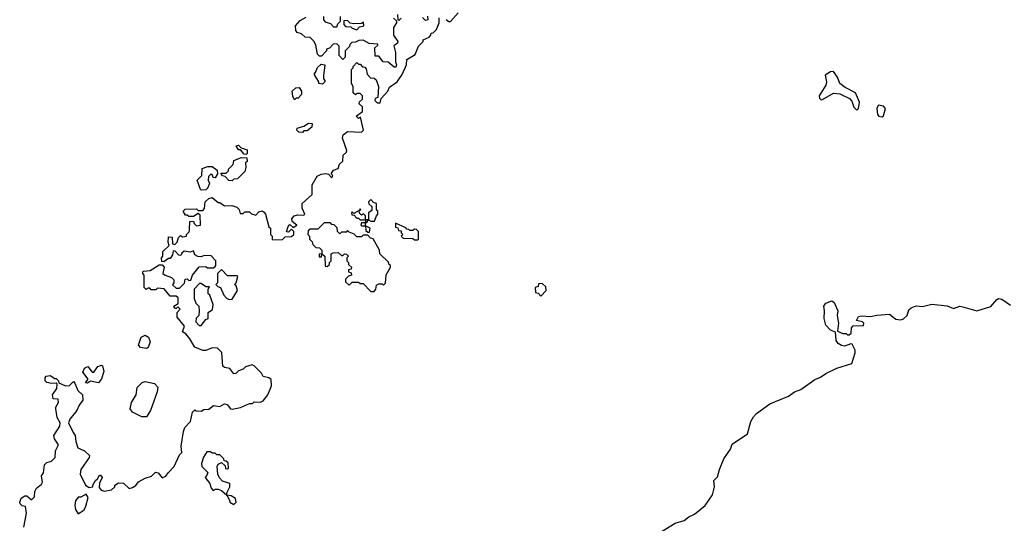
# Model space of a CAD drawing. Extents: x 2380107 to 2585170, y 384273 to 546161.
# Tile 189 of 256: x 2486680 to 2493001, y 433950 to 437185. Entities that reach past the tile are written whole.
import ezdxf

# ---------------------------------------------------------------- set-up
doc = ezdxf.new("R2010")
doc.units = 0

msp = doc.modelspace()

# ---------------------------------------------------------------- linework, layer by layer
at = {"layer": '0CON05XD'}
for points in [[(2487861.7, 434681.7), (2487895, 434683.3), (2487923.6, 434706.4), (2487965, 434700), (2487995, 434717.5), (2488013, 434713), (2488032.5, 434685), (2488045, 434683.3), (2488097, 434693), (2488155, 434720), (2488175, 434720), (2488185, 434730), (2488225, 434727.5), (2488243, 434737), (2488272.5, 434775), (2488296.1, 434833.9), (2488293.6, 434873.6), (2488280, 434885), (2488243.6, 434893.6), (2488232.5, 434915), (2488185, 434962.5), (2488173, 434967), (2488130, 434955), (2488115, 434940), (2488085, 434930), (2488068.3, 434911.7), (2488055, 434910), (2488030, 434945), (2487995, 434950), (2487985, 434960), (2487977, 435047), (2487950, 435075), (2487915, 435077.5), (2487875, 435060), (2487855, 435060), (2487805, 435082.5), (2487773.3, 435135), (2487746.4, 435166.4), (2487725, 435180), (2487737, 435217), (2487690, 435275), (2487690, 435305), (2487710, 435325), (2487695, 435340), (2487685, 435330), (2487675, 435330), (2487670, 435345), (2487698.3, 435361.7), (2487698.3, 435398.3), (2487685, 435410), (2487645, 435410), (2487607, 435457), (2487565, 435460), (2487555, 435450), (2487525, 435450), (2487515, 435460), (2487505, 435460), (2487491.7, 435451.7), (2487480, 435465), (2487480, 435545), (2487470, 435555), (2487470, 435565), (2487475, 435570), (2487517, 435573), (2487575, 435610), (2487595, 435610), (2487607.5, 435595), (2487600, 435555), (2487613, 435543), (2487655, 435530), (2487670, 435515), (2487670, 435495), (2487661.7, 435481.7), (2487685, 435460), (2487705, 435460), (2487738.3, 435491.7), (2487741.7, 435518.3), (2487755, 435520), (2487765, 435510), (2487778.3, 435511.7), (2487790, 435545), (2487831.7, 435598.3), (2487875, 435600), (2487885, 435590), (2487925, 435590), (2487935, 435600), (2487940, 435605), (2487940, 435635), (2487908.3, 435668.3), (2487865, 435670), (2487845, 435662.5), (2487823, 435663), (2487803.6, 435673.6), (2487795, 435700), (2487775, 435692.5), (2487735, 435697.5), (2487720, 435685), (2487715, 435670), (2487701.7, 435671.7), (2487678.3, 435698.3), (2487665, 435700), (2487660, 435675), (2487645, 435650), (2487635, 435650), (2487605, 435630), (2487591.7, 435631.7), (2487590, 435655), (2487600, 435665), (2487600, 435695), (2487640, 435735), (2487632.5, 435755), (2487635, 435790), (2487658.3, 435788.3), (2487660, 435745), (2487675, 435740), (2487690, 435755), (2487700, 435785), (2487711.7, 435798.3), (2487725, 435790), (2487750, 435795), (2487750, 435805), (2487767, 435823), (2487770, 435835), (2487771.7, 435888.3), (2487795, 435890), (2487800, 435875), (2487815, 435860), (2487840, 435865), (2487838.3, 435928.3), (2487825, 435940), (2487795, 435920), (2487765, 435920), (2487755, 435930), (2487745, 435930), (2487730, 435955), (2487741.7, 435968.3), (2487815, 435970), (2487825, 435960), (2487855, 435960), (2487867, 435973), (2487870, 436015), (2487893.9, 436036.1), (2487915, 436042.5), (2487955, 436010), (2487965, 436010), (2487995, 435990), (2488041.7, 435991.7), (2488075, 435980), (2488090, 435965), (2488095, 435940), (2488115, 435940), (2488125, 435950), (2488155, 435950), (2488168.3, 435938.3), (2488195, 435930), (2488215, 435950), (2488236.4, 435956.4), (2488249.3, 435949.3), (2488257.5, 435935), (2488280, 435855), (2488290, 435845), (2488290, 435805), (2488300, 435795), (2488300, 435775), (2488305, 435770), (2488367, 435773), (2488385, 435790), (2488425, 435792.5), (2488440, 435805), (2488440, 435825), (2488425, 435840), (2488405, 435820), (2488392.5, 435822.5), (2488403, 435857), (2488415, 435870), (2488435, 435850), (2488460, 435865), (2488428.3, 435888.3), (2488427.5, 435905), (2488442.5, 435925), (2488465, 435931.2), (2488505, 435930), (2488510, 435935), (2488493.3, 435975), (2488492.5, 436005), (2488557, 436063), (2488557.5, 436125), (2488590, 436180), (2488615, 436193.3), (2488645, 436196.7), (2488662.5, 436192.5), (2488685, 436170), (2488690, 436185), (2488680, 436195), (2488695, 436217.5), (2488725, 436230), (2488732.3, 436257.7), (2488753.6, 436276.4), (2488756.7, 436315), (2488777.5, 436335), (2488780, 436345), (2488753.3, 436425), (2488757.5, 436445), (2488785, 436467.5), (2488875, 436463.3), (2488887.5, 436475), (2488868.3, 436558.3), (2488855, 436550), (2488840, 436565), (2488880, 436595), (2488880, 436625), (2488860, 436645), (2488861.7, 436658.3), (2488880, 436675), (2488880, 436695), (2488865, 436710), (2488845, 436710), (2488835, 436702.5), (2488820, 436715), (2488820, 436755), (2488810, 436775), (2488810, 436865), (2488820, 436875), (2488820, 436885), (2488845, 436910), (2488855, 436900), (2488865, 436900), (2488881.7, 436881.7), (2488895, 436880), (2488905, 436870), (2488910, 436835), (2488931.7, 436811.7), (2488955, 436810), (2488968.3, 436798.3), (2488982.5, 436755), (2488980, 436685), (2488961.7, 436678.3), (2488960, 436665), (2488975, 436650), (2488995, 436650), (2489001.7, 436678.3), (2489043.6, 436726.4), (2489055, 436752.5), (2489102.5, 436785), (2489136.1, 436833.9), (2489162.5, 436895), (2489165, 436930), (2489219.3, 436960.7), (2489240, 437015), (2489270, 437045), (2489270, 437055), (2489308.3, 437071.7), (2489320, 437085), (2489321.7, 437098.3), (2489335, 437100), (2489355, 437122.5), (2489373.8, 437165), (2489372.5, 437197.5)], [(2489080, 437195), (2489098.3, 437178.3), (2489100, 437165), (2489080, 437135), (2489080, 437085), (2489107.5, 437045), (2489106.4, 437033.6), (2489082.5, 437017.5), (2489092.5, 436975), (2489092.5, 436915), (2489100, 436895), (2489095, 436880), (2489085, 436880), (2489045, 436912.5), (2489013.9, 436913.9), (2488985, 436950), (2488961.7, 436951.7), (2488960, 437005), (2488978.3, 437021.7), (2488978.3, 437028.3), (2488923, 437033), (2488885, 437052.5), (2488858.3, 437051.7), (2488835, 437040), (2488811.7, 437038.3), (2488800, 437025), (2488798.3, 437011.7), (2488770, 436985), (2488770, 436945), (2488755, 436930), (2488730, 436955), (2488730, 437015), (2488715, 437030), (2488691.7, 437028.3), (2488668.3, 437001.7), (2488650, 436995), (2488650, 436985), (2488618.3, 436951.7), (2488605, 436950), (2488593, 436963), (2488581.7, 437021.7), (2488570, 437045), (2488545, 437070), (2488513, 437073), (2488490, 437095), (2488461.7, 437101.7), (2488452.5, 437115), (2488450, 437145), (2488480.7, 437179.3), (2488518.3, 437201.7)], [(2488630, 437205), (2488630, 437185), (2488641.7, 437171.7), (2488675, 437160), (2488695, 437140), (2488715, 437140), (2488721.7, 437158.3), (2488740, 437175), (2488740, 437205)], [(2488845, 437120), (2488861.7, 437138.3), (2488890, 437145), (2488888.3, 437168.3), (2488875, 437160), (2488825, 437157.5), (2488801.7, 437161.7), (2488785, 437180), (2488761.7, 437178.3), (2488760, 437155), (2488771.7, 437141.7), (2488805, 437140), (2488815, 437130), (2488845, 437120)], [(2489130, 437195), (2489115, 437180), (2489110, 437185), (2489108.3, 437218.3)], [(2489298.3, 437208.3), (2489300, 437185), (2489285, 437180), (2489265, 437200)], [(2489417, 437187), (2489435, 437172.5), (2489445, 437172.5), (2489495, 437230)], [(2488625, 436770), (2488600, 436775), (2488600, 436785), (2488570, 436835), (2488580, 436845), (2488591.7, 436878.3), (2488615, 436900), (2488640, 436895), (2488630, 436825), (2488630, 436805), (2488640, 436795), (2488640, 436785), (2488625, 436770)], [(2492055, 436603.3), (2492065.7, 436614.3), (2492072, 436655), (2492045.4, 436715.4), (2491980.3, 436750.3), (2491946.1, 436776.1), (2491930, 436815), (2491905, 436852.5), (2491885, 436850), (2491850.7, 436829.3), (2491858.8, 436785), (2491856.2, 436765), (2491812.5, 436695), (2491815, 436680), (2491825, 436670), (2491835, 436672.5), (2491905, 436713.3), (2491945, 436708.8), (2492007.7, 436677.7), (2492021.7, 436661.7), (2492035, 436622.5), (2492055, 436603.3)], [(2488445, 436670), (2488433, 436693), (2488430, 436725), (2488453, 436747), (2488475, 436750), (2488490, 436725), (2488490, 436705), (2488468.3, 436681.7), (2488455, 436680), (2488445, 436670)], [(2492215, 436560), (2492225, 436567.5), (2492237.5, 436615), (2492225, 436630), (2492194, 436636), (2492183, 436617), (2492186.7, 436575), (2492195, 436564.4), (2492215, 436560)], [(2488495, 436460), (2488471.7, 436461.7), (2488460, 436475), (2488461.7, 436488.3), (2488505, 436500), (2488535, 436520), (2488558.3, 436518.3), (2488556.4, 436493.6), (2488525, 436470), (2488505, 436470), (2488495, 436460)], [(2488135, 436320), (2488121.7, 436321.7), (2488098.3, 436348.3), (2488085, 436350), (2488070, 436375), (2488085, 436380), (2488101.7, 436361.7), (2488140, 436350), (2488140, 436325), (2488135, 436320)], [(2488045, 436150), (2488021.7, 436151.7), (2487998.3, 436178.3), (2487981.7, 436181.7), (2487971.7, 436198.3), (2488005, 436200), (2488020, 436215), (2488020, 436225), (2488050, 436255), (2488055, 436280), (2488105, 436300), (2488138.3, 436298.3), (2488140, 436275), (2488130, 436265), (2488132.5, 436235), (2488125, 436210), (2488078.3, 436161.7), (2488055, 436160), (2488045, 436150)], [(2487845, 436090), (2487840, 436095), (2487820, 436155), (2487850, 436185), (2487851.7, 436228.3), (2487888.3, 436241.7), (2487915, 436242.5), (2487948.3, 436218.3), (2487950, 436195), (2487935, 436170), (2487921.7, 436171.7), (2487915, 436190), (2487905, 436190), (2487891.7, 436178.3), (2487890, 436155), (2487897.5, 436135), (2487887.5, 436105), (2487875, 436092.5), (2487845, 436090)], [(2488925, 435820), (2488930, 435845), (2488900, 435860), (2488900, 435880), (2488908.3, 435881.7), (2488920, 435900), (2488935, 435890), (2488958.3, 435891.7), (2488970, 435925), (2488980, 435935), (2488980, 435955), (2488970, 435965), (2488970, 436005), (2488951.7, 436011.7), (2488935, 436030), (2488920, 436015), (2488921.7, 436001.7), (2488940, 435985), (2488940, 435960), (2488920, 435945), (2488920, 435900), (2488900, 435900), (2488900, 435925), (2488888.3, 435938.3), (2488875, 435930), (2488861.7, 435941.7), (2488860, 435960), (2488870, 435965), (2488865, 435970), (2488860, 435960), (2488825, 435940), (2488815, 435950), (2488810, 435945), (2488811.7, 435931.7), (2488828.3, 435928.3), (2488845, 435910), (2488855, 435910), (2488865, 435900), (2488900, 435900), (2488900, 435880), (2488875, 435880), (2488870, 435865), (2488875, 435860), (2488900, 435860), (2488901.7, 435831.7), (2488915, 435820), (2488925, 435820)], [(2488955, 435440), (2488966.7, 435453.3), (2488970, 435480), (2488985, 435487.5), (2489007.5, 435487.5), (2489015, 435480), (2489028.3, 435491.7), (2489033, 435547), (2489060, 435595), (2489060, 435605), (2489050, 435615), (2489048.3, 435628.3), (2488991.7, 435681.7), (2488990, 435705), (2488948.3, 435778.3), (2488931.7, 435781.7), (2488915, 435800), (2488885, 435800), (2488875, 435790), (2488845, 435790), (2488828.3, 435808.3), (2488795, 435820), (2488785, 435830), (2488775, 435820), (2488745, 435820), (2488735, 435810), (2488720, 435825), (2488718.3, 435848.3), (2488698.3, 435868.3), (2488685, 435870), (2488675, 435880), (2488635, 435880), (2488595, 435840), (2488545, 435840), (2488531.7, 435828.3), (2488530, 435805), (2488540, 435795), (2488540, 435775), (2488558.3, 435758.3), (2488561.7, 435741.7), (2488581.7, 435721.7), (2488605, 435720), (2488620, 435705), (2488620, 435680), (2488601.7, 435678.3), (2488601.7, 435661.7), (2488618.3, 435661.7), (2488620, 435680), (2488640, 435665), (2488641.7, 435601.7), (2488655, 435600), (2488668.3, 435611.7), (2488670, 435625), (2488680, 435635), (2488680, 435680), (2488691.7, 435688.3), (2488725, 435690), (2488745, 435670), (2488755, 435670), (2488765, 435680), (2488778.3, 435678.3), (2488790, 435665), (2488780, 435655), (2488780, 435635), (2488790, 435625), (2488791.7, 435611.7), (2488810, 435595), (2488808.3, 435581.7), (2488791.7, 435578.3), (2488790, 435565), (2488808.3, 435558.3), (2488810, 435545), (2488791.7, 435538.3), (2488771.7, 435518.3), (2488771.7, 435501.7), (2488795, 435480), (2488815, 435500), (2488855, 435500), (2488865, 435490), (2488885, 435490), (2488935, 435440), (2488955, 435440)], [(2489235, 435770), (2489240, 435775), (2489240, 435825), (2489228.3, 435838.3), (2489215, 435840), (2489205, 435830), (2489185, 435830), (2489178.3, 435838.3), (2489165, 435840), (2489158.3, 435848.3), (2489091.7, 435878.3), (2489091.7, 435851.7), (2489108.3, 435848.3), (2489111.7, 435831.7), (2489128.3, 435828.3), (2489130, 435815), (2489140, 435805), (2489130, 435795), (2489141.7, 435781.7), (2489205, 435780), (2489215, 435770), (2489235, 435770)], [(2488025, 435387.5), (2488045, 435390), (2488077.5, 435445), (2488070, 435475), (2488060, 435485), (2488070, 435495), (2488080, 435535), (2488075, 435540), (2488015, 435540), (2487975, 435580), (2487950, 435555), (2487950, 435495), (2487940, 435485), (2487951.7, 435471.7), (2487970, 435465), (2487990, 435415), (2488007, 435397), (2488025, 435387.5)], [(2487845, 435220), (2487875, 435260), (2487890, 435265), (2487890, 435305), (2487917, 435323), (2487922.5, 435355), (2487900, 435415), (2487890, 435425), (2487890, 435455), (2487898.3, 435468.3), (2487875, 435470), (2487845, 435490), (2487835, 435490), (2487800, 435455), (2487800, 435395), (2487810, 435365), (2487830, 435345), (2487832.5, 435315), (2487830, 435285), (2487813.3, 435266.7), (2487810, 435245), (2487831.7, 435221.7), (2487845, 435220)], [(2490025, 435410), (2490060, 435445), (2490058.3, 435468.3), (2490035, 435490), (2490011.7, 435488.3), (2490008.3, 435471.7), (2489990, 435465), (2489991.7, 435431.7), (2490008.3, 435428.3), (2490025, 435410)], [(2490795, 433893.3), (2490888.8, 433951.2), (2490945, 433967.5), (2490975, 433990.8), (2491011.7, 434008.3), (2491081.2, 434065), (2491127.3, 434132.7), (2491140, 434185), (2491136.7, 434225), (2491160.7, 434249.3), (2491172, 434295), (2491201.2, 434365), (2491243.6, 434426.4), (2491255, 434457.5), (2491352.5, 434525), (2491373.3, 434605), (2491390, 434635), (2491410, 434655), (2491495, 434718), (2491615, 434766.2), (2491655, 434793.8), (2491695, 434810), (2491785, 434874.2), (2491821.3, 434888.7), (2491855, 434912.5), (2491925, 434945.6), (2492023.3, 434976.7), (2492044.5, 435045), (2492042.7, 435062.7), (2492025, 435100), (2492015, 435102.5), (2491975, 435088.1), (2491955, 435091.9), (2491935, 435104.4), (2491920.8, 435125), (2491918.3, 435178.3), (2491885, 435190), (2491855, 435223.3), (2491843.8, 435266.2), (2491847.5, 435315), (2491842.5, 435345), (2491856.4, 435363.6), (2491895, 435380), (2491908.3, 435368.3), (2491932.5, 435315), (2491927.5, 435285), (2491937.5, 435235), (2491930, 435185), (2491965, 435170), (2491985, 435170), (2491995, 435160), (2492005, 435160), (2492018.3, 435171.7), (2492020, 435205), (2492031.7, 435218.3), (2492098.3, 435221.7), (2492100, 435235), (2492090, 435245), (2492051.7, 435251.7), (2492065, 435277.5), (2492085, 435282.5), (2492142.3, 435277.7), (2492182.3, 435287.7), (2492265, 435293.8), (2492305, 435261.2), (2492335, 435256.7), (2492355, 435263.3), (2492377.5, 435285), (2492388.3, 435321.7), (2492402.5, 435335), (2492435, 435348), (2492477, 435343), (2492535, 435356.9), (2492635, 435347.8), (2492675, 435330), (2492715, 435344), (2492735, 435341.4), (2492825, 435314), (2492915, 435342.9), (2492952.4, 435387.6), (2492965, 435394), (2492985, 435389.2), (2493040.6, 435350.6)], [(2487495, 435072.5), (2487455, 435080), (2487443.3, 435095), (2487460, 435145), (2487485, 435157.5), (2487506.4, 435146.4), (2487517.5, 435115), (2487505, 435080), (2487495, 435072.5)], [(2487115, 434850), (2487101.7, 434851.7), (2487120, 434875), (2487085, 434920), (2487095, 434946.7), (2487117, 434957), (2487145, 434920), (2487155, 434920), (2487181.7, 434958.3), (2487205, 434966.2), (2487211.7, 434961.7), (2487221.2, 434925), (2487205, 434877.5), (2487185, 434852.5), (2487135, 434862.5), (2487115, 434850)], [(2486707.5, 433925), (2486723.3, 434015), (2486718.3, 434058.3), (2486695, 434062.5), (2486683.3, 434075), (2486680, 434085), (2486689.3, 434110.7), (2486713, 434127), (2486725, 434127.5), (2486755, 434100), (2486775, 434120), (2486777.5, 434155), (2486787.5, 434175), (2486819.5, 434200.5), (2486826.4, 434213.6), (2486820, 434255), (2486832.5, 434275), (2486840, 434325), (2486855, 434340), (2486885, 434350), (2486907, 434373), (2486910, 434415), (2486930, 434455), (2486903.3, 434493.3), (2486900, 434515), (2486937.5, 434575), (2486940, 434595), (2486920.7, 434630.7), (2486912.5, 434685), (2486913, 434697), (2486930, 434725), (2486927, 434747), (2486895, 434750), (2486890, 434775), (2486917.5, 434815), (2486920, 434845), (2486915, 434850), (2486885, 434847.5), (2486853.9, 434853.9), (2486842.5, 434865), (2486842.5, 434885), (2486850, 434895), (2486875, 434900), (2486905, 434880), (2486915, 434880), (2486930, 434865), (2486931.7, 434851.7), (2486975, 434832.5), (2487000, 434835), (2487025, 434860), (2487035, 434850), (2487053.8, 434803.8), (2487082.5, 434775), (2487085, 434740), (2487061.7, 434708.3), (2487046.1, 434673.9), (2487001.7, 434618.3), (2486993.3, 434595), (2487022.3, 434532.3), (2487036.7, 434515), (2487040, 434475), (2487053.3, 434435), (2487095.8, 434415.8), (2487127.5, 434385), (2487127, 434373), (2487073.3, 434296.7), (2487067.5, 434265), (2487102.5, 434195), (2487125, 434180), (2487150, 434185), (2487150, 434195), (2487167.5, 434225), (2487180, 434235), (2487191.7, 434258.3), (2487198.3, 434258.3), (2487210, 434245), (2487192, 434208), (2487190.7, 434180.7), (2487203.8, 434163.8), (2487225, 434156.2), (2487270, 434165), (2487290, 434185), (2487290, 434195), (2487315, 434210), (2487347, 434207), (2487383.6, 434173.6), (2487405, 434180), (2487426.4, 434193.6), (2487443, 434217), (2487485, 434240), (2487527, 434253), (2487552.5, 434277.5), (2487570, 434275), (2487595, 434242.5), (2487618, 434252), (2487632.5, 434275), (2487672.5, 434315), (2487705, 434390), (2487720, 434405), (2487717.5, 434445), (2487730.7, 434539.3), (2487740, 434565), (2487777, 434603), (2487790, 434665), (2487805, 434680), (2487813.3, 434673.3), (2487845, 434671.2), (2487861.7, 434681.7)], [(2487495, 434634.2), (2487463.3, 434635), (2487404, 434665), (2487389.4, 434685), (2487397.5, 434725), (2487428, 434775), (2487435, 434823.3), (2487466.7, 434855), (2487485, 434862), (2487545, 434848.6), (2487566.7, 434825), (2487563.1, 434795), (2487520.6, 434675), (2487495, 434634.2)], [(2488055, 434070), (2488070, 434085), (2488065, 434110), (2488037, 434127), (2488010, 434130), (2488010, 434145), (2488030, 434185), (2488030, 434205), (2487981.7, 434221.7), (2487961.7, 434241.7), (2487952.5, 434265), (2487947.5, 434315), (2487955, 434330), (2487975, 434340), (2487998.3, 434318.3), (2488001.7, 434301.7), (2488015, 434300), (2488020, 434305), (2488018.3, 434338.3), (2488005, 434350), (2487991.7, 434351.7), (2487990, 434365), (2487965, 434390), (2487945, 434390), (2487935, 434400), (2487915, 434400), (2487905, 434410), (2487881.7, 434408.3), (2487860, 434375), (2487847.5, 434335), (2487850, 434315), (2487887, 434277), (2487880, 434255), (2487870, 434245), (2487900, 434205), (2487910, 434175), (2487921.7, 434161.7), (2487935, 434170), (2487955, 434170), (2487975, 434160), (2488010, 434130), (2488030, 434095), (2488030, 434085), (2488055, 434070)], [(2487055, 434010), (2487093, 434037), (2487105, 434060), (2487118.8, 434115), (2487107, 434137), (2487071.7, 434118.3), (2487055, 434117.5), (2487037.5, 434095), (2487033.3, 434065), (2487038.3, 434038.3), (2487055, 434010)]]:
    msp.add_lwpolyline(points, dxfattribs=at)

doc.saveas('drawing.dxf')
